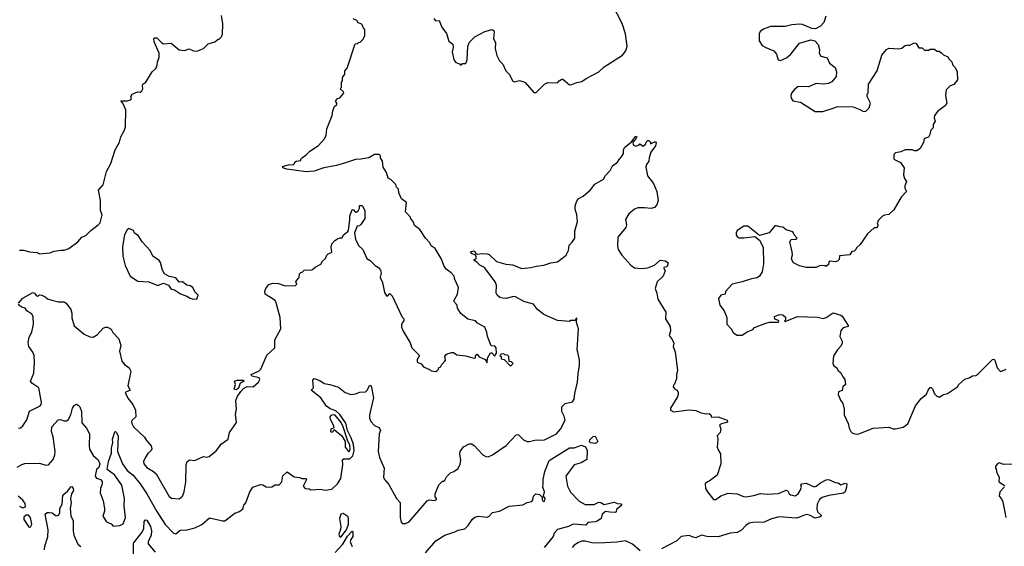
# Model space of a CAD drawing. Extents: x 2323203 to 2567568, y 883585 to 1022917.
# Tile 44 of 256: x 2399637 to 2408460, y 1002376 to 1007093. Entities that reach past the tile are written whole.
import ezdxf

# ---------------------------------------------------------------- set-up
doc = ezdxf.new("R2010")
doc.units = 0

msp = doc.modelspace()

# ---------------------------------------------------------------- linework, layer by layer
at = {"layer": '0CON10XD'}
for points in [[(2403348.8, 1007105), (2403363.6, 1007083.6), (2403396.4, 1007086.4), (2403420, 1007025), (2403460.7, 1006970.7), (2403481.7, 1006901.7), (2403517.5, 1006875), (2403522.5, 1006845), (2403512.5, 1006805), (2403527.5, 1006735), (2403545, 1006710), (2403578.3, 1006698.3), (2403585, 1006690), (2403595, 1006690), (2403605, 1006700), (2403635, 1006700), (2403647.5, 1006735), (2403653.3, 1006855), (2403667.5, 1006892.5), (2403715, 1006940.6), (2403805, 1006986.9), (2403870, 1007005), (2403885, 1006997.5), (2403890, 1006985), (2403883.8, 1006925), (2403900, 1006885), (2403896.4, 1006836.4), (2403912.3, 1006772.3), (2403935.9, 1006725.9), (2403967.5, 1006695), (2403993.3, 1006635), (2404022.5, 1006605), (2404055, 1006542.5), (2404075, 1006537.5), (2404115, 1006547.5), (2404145, 1006540), (2404165, 1006530), (2404245, 1006440), (2404265, 1006440), (2404340, 1006515), (2404368.3, 1006531.7), (2404455, 1006527.5), (2404470, 1006545), (2404495, 1006560), (2404505, 1006560), (2404522.5, 1006545), (2404565, 1006510), (2404585, 1006512.5), (2404628.3, 1006531.7), (2404675, 1006540), (2404713, 1006567), (2404825, 1006627.5), (2404875, 1006670), (2405040, 1006775), (2405067.5, 1006815), (2405080, 1006855), (2405066.4, 1006966.4), (2405035, 1007060), (2404947.5, 1007225)], [(2399635, 1005030), (2399675, 1005027.5), (2399723.9, 1005013.9), (2399789.3, 1005009.3), (2399815, 1004996.7), (2399906.1, 1005003.9), (2399945, 1005018.8), (2400005, 1005030), (2400035, 1005028.8), (2400075.9, 1005044.1), (2400157.3, 1005102.7), (2400195, 1005144), (2400230, 1005160), (2400274, 1005205), (2400341.2, 1005255), (2400358.8, 1005275), (2400376.7, 1005345), (2400360, 1005385), (2400360, 1005475), (2400343.6, 1005566.4), (2400383.3, 1005615), (2400413.8, 1005735), (2400452, 1005805), (2400492.7, 1005927.3), (2400531.2, 1005995), (2400544, 1006045), (2400575, 1006102.5), (2400583.8, 1006135), (2400587.5, 1006285), (2400560, 1006345), (2400543, 1006367), (2400603.6, 1006366.4), (2400630, 1006375), (2400640, 1006385), (2400633.3, 1006405), (2400643.6, 1006426.4), (2400691.7, 1006448.3), (2400715, 1006443.3), (2400732.5, 1006455), (2400740, 1006475), (2400736.2, 1006505), (2400741.2, 1006515), (2400766.7, 1006535), (2400823.8, 1006625), (2400856.7, 1006655), (2400870, 1006685), (2400871.2, 1006715), (2400886, 1006755), (2400886.7, 1006795), (2400842.5, 1006895), (2400840, 1006925), (2400845, 1006930), (2400865, 1006930), (2400910, 1006885), (2400925, 1006877.5), (2400995, 1006882.5), (2401065, 1006824), (2401115, 1006816), (2401155, 1006831.2), (2401195, 1006814), (2401225, 1006811.2), (2401285, 1006836.2), (2401325, 1006877.5), (2401386, 1006894), (2401415, 1006920), (2401425, 1006920), (2401445, 1006940), (2401453.3, 1006965), (2401456, 1007055), (2401445, 1007130)], [(2402030, 1005755), (2401993.3, 1005765), (2401992.5, 1005777.5), (2402045, 1005792), (2402090, 1005795), (2402100, 1005805), (2402101.7, 1005818.3), (2402113, 1005827), (2402155, 1005832.5), (2402157.5, 1005845), (2402170.7, 1005859.3), (2402205, 1005882.5), (2402237.5, 1005915), (2402313, 1005967), (2402365, 1006022.5), (2402383.3, 1006055), (2402390, 1006115), (2402437.5, 1006235), (2402442.5, 1006277.5), (2402457.5, 1006315), (2402477.5, 1006335), (2402480, 1006345), (2402467.5, 1006365), (2402483.9, 1006386.1), (2402506.4, 1006393.6), (2402540, 1006435), (2402538.3, 1006448.3), (2402510, 1006475), (2402520, 1006485), (2402520, 1006535), (2402530, 1006545), (2402530, 1006575), (2402550, 1006605), (2402550, 1006635), (2402571.7, 1006658.3), (2402641.7, 1006878.3), (2402665, 1006880), (2402671.7, 1006888.3), (2402688.3, 1006891.7), (2402718.3, 1006921.7), (2402721.7, 1006938.3), (2402730, 1006945), (2402730, 1007005), (2402721.7, 1007011.7), (2402707, 1007047), (2402697, 1007057), (2402670, 1007065), (2402657, 1007087), (2402625, 1007100)], [(2406861.2, 1007125), (2406842, 1007068), (2406813.3, 1007035), (2406768.3, 1007011.7), (2406735, 1007013.8), (2406650.5, 1007050.5), (2406625, 1007054), (2406555, 1007048.8), (2406495, 1007031.2), (2406365, 1007033.8), (2406301.7, 1007008.3), (2406273.6, 1006986.4), (2406263, 1006967), (2406262.5, 1006905), (2406290.7, 1006860.7), (2406324, 1006844), (2406395, 1006813.8), (2406418, 1006785), (2406434.2, 1006734.2), (2406455, 1006728.8), (2406507, 1006753), (2406545, 1006781.9), (2406625, 1006884), (2406725, 1006913.3), (2406762.5, 1006902.5), (2406791.7, 1006871.7), (2406803.3, 1006825), (2406801.2, 1006795), (2406815, 1006767.5), (2406871.7, 1006751.7), (2406893.3, 1006705), (2406944.1, 1006664.1), (2406957.5, 1006625), (2406952, 1006585), (2406915, 1006538), (2406885, 1006520.8), (2406835.9, 1006515.9), (2406775, 1006522), (2406705, 1006493.1), (2406613.8, 1006495), (2406575.8, 1006465), (2406552.9, 1006435), (2406546.2, 1006415), (2406550.7, 1006390.7), (2406566.4, 1006366.4), (2406635, 1006353.8), (2406765, 1006270), (2406835, 1006271.2), (2406935, 1006303.3), (2406965, 1006316.7), (2407105, 1006312.5), (2407165, 1006290), (2407193, 1006273), (2407215, 1006270), (2407250, 1006305), (2407260, 1006345), (2407230, 1006405), (2407230, 1006425), (2407240, 1006435), (2407243.6, 1006516.4), (2407320, 1006635), (2407362.5, 1006775), (2407405, 1006827.5), (2407425, 1006837.5), (2407515, 1006832.5), (2407541.7, 1006838.3), (2407565, 1006860), (2407595, 1006867.5), (2407607, 1006863), (2407655, 1006887.5), (2407669.3, 1006879.3), (2407695, 1006840), (2407725, 1006840), (2407745, 1006820), (2407785, 1006820), (2407795, 1006830), (2407835, 1006830), (2407855, 1006810), (2407875, 1006810), (2407885, 1006800), (2407895, 1006800), (2407915, 1006780), (2407955, 1006760), (2407965, 1006740), (2407990, 1006715), (2408000, 1006685), (2408020, 1006665), (2408037, 1006627), (2408040, 1006555), (2408008.3, 1006511.7), (2407975, 1006500), (2407937.5, 1006465), (2407933.8, 1006415), (2407946.2, 1006345), (2407933.8, 1006325), (2407865, 1006273.8), (2407834.4, 1006235.6), (2407830, 1006215), (2407840, 1006185), (2407823.3, 1006155), (2407822.5, 1006125), (2407802.5, 1006105), (2407792.5, 1006065), (2407779.3, 1006040.7), (2407745, 1006030), (2407737.5, 1006015), (2407737, 1005993), (2407705, 1005940), (2407675, 1005917.5), (2407655, 1005917.5), (2407633, 1005927), (2407572.5, 1005927.5), (2407531.7, 1005908.3), (2407485, 1005900), (2407470, 1005885), (2407470, 1005845), (2407530, 1005815), (2407562.5, 1005765), (2407557.5, 1005705), (2407565, 1005670), (2407582.5, 1005645), (2407570, 1005605), (2407570, 1005585), (2407582.5, 1005555), (2407536.4, 1005503.6), (2407469.3, 1005390.7), (2407425, 1005347.5), (2407385, 1005343.3), (2407367, 1005333), (2407335, 1005300), (2407320, 1005275), (2407327.5, 1005255), (2407325, 1005240), (2407315, 1005230), (2407295, 1005230), (2407233.6, 1005176.4), (2407169.3, 1005080.7), (2407135, 1005050), (2407130, 1005035), (2407115, 1005020), (2407093.3, 1005016.7), (2407075, 1004987.5), (2406983.3, 1004976.7), (2406980, 1004945), (2406965, 1004930), (2406945, 1004923.3), (2406898.3, 1004931.7), (2406888.3, 1004921.7), (2406885, 1004900), (2406865, 1004882.5), (2406855, 1004890), (2406825, 1004892.5), (2406805, 1004890), (2406775, 1004872.5), (2406685, 1004872.5), (2406625, 1004887.5), (2406570, 1004915), (2406560, 1004935), (2406552.5, 1004955), (2406561.7, 1004988.3), (2406560, 1005015), (2406537.5, 1005105), (2406550, 1005125), (2406593, 1005127), (2406602.5, 1005135), (2406576.7, 1005165), (2406565, 1005192.5), (2406505, 1005210), (2406475, 1005233.8), (2406447.7, 1005237.7), (2406417.7, 1005247.7), (2406405, 1005245.8), (2406352.5, 1005185), (2406265, 1005160), (2406163, 1005243), (2406125, 1005243.3), (2406066.7, 1005205), (2406057.5, 1005185), (2406057.5, 1005165), (2406065, 1005152.5), (2406085, 1005140), (2406125, 1005138.8), (2406225, 1005150), (2406267, 1005117), (2406300, 1005055), (2406302.5, 1004905), (2406289.2, 1004835), (2406265, 1004796.7), (2406245, 1004781.2), (2406195, 1004773.3), (2406110, 1004745), (2406020, 1004725), (2405961.7, 1004658.3), (2405960, 1004635), (2405920, 1004625), (2405897.5, 1004595), (2405910, 1004535), (2405950, 1004485), (2405974, 1004425), (2405973.8, 1004365), (2406013.3, 1004325), (2406031.7, 1004291.7), (2406050, 1004275), (2406065, 1004267.5), (2406111.7, 1004268.3), (2406150, 1004295), (2406205, 1004317.5), (2406220, 1004335), (2406323.8, 1004376.2)], [(2399614, 1003085), (2399655, 1003109.4), (2399682.4, 1003117.6), (2399815, 1003120), (2399872.3, 1003102.3), (2399895, 1003106.7), (2399935.8, 1003155), (2399951.4, 1003195), (2399955.6, 1003225), (2399936.3, 1003356.3), (2399921.1, 1003405), (2399925, 1003447.5), (2399981.2, 1003508.8), (2400003, 1003513), (2400035, 1003500), (2400055, 1003500), (2400070, 1003510), (2400094.2, 1003555), (2400109.1, 1003615), (2400123.9, 1003636.1), (2400145, 1003649.4), (2400161.8, 1003641.8), (2400174.3, 1003625), (2400190.5, 1003585), (2400193.7, 1003483.7), (2400234.2, 1003435), (2400261.4, 1003385), (2400258.5, 1003275), (2400262.9, 1003245), (2400295, 1003190), (2400339.5, 1003149.5), (2400356.4, 1003116.4), (2400347, 1003083), (2400323.8, 1003065), (2400313.3, 1003005), (2400325, 1002987.5), (2400360, 1002975), (2400376.4, 1002956.4), (2400376, 1002935), (2400361.4, 1002895), (2400358.9, 1002855), (2400385.5, 1002785), (2400397.5, 1002715), (2400397.6, 1002692.4), (2400382.5, 1002645), (2400414.1, 1002594.1), (2400455, 1002576.7), (2400475, 1002556.7), (2400535, 1002563.8), (2400565, 1002577.5), (2400586.2, 1002635), (2400574.2, 1002735), (2400575.2, 1002805), (2400550.8, 1002925), (2400485, 1003015.7), (2400420, 1003065), (2400433.8, 1003135), (2400458.3, 1003211.7), (2400458.6, 1003255), (2400470.8, 1003305), (2400469.2, 1003335), (2400488.3, 1003401.7), (2400495, 1003403.3), (2400505, 1003394.3), (2400518.2, 1003361.8), (2400514.6, 1003225), (2400557.3, 1003115), (2400600.9, 1003055), (2400655, 1003012.1), (2400715.2, 1002935.2), (2400777.5, 1002845), (2400865, 1002688.9), (2400941.1, 1002571.1), (2401015, 1002494.3), (2401035, 1002489.2), (2401075, 1002520), (2401135, 1002524.2), (2401205, 1002542.2), (2401268.7, 1002571.3), (2401338.8, 1002631.2), (2401430.6, 1002610.6), (2401455, 1002603.1), (2401475.3, 1002604.7), (2401565, 1002672.5), (2401605, 1002687.5), (2401635, 1002712.5), (2401644, 1002745), (2401664.2, 1002765.8), (2401700, 1002865), (2401725, 1002906.2), (2401795, 1002928.8), (2401815, 1002926.2), (2401845, 1002910), (2401875, 1002906.7), (2401895, 1002907.5), (2401925, 1002926.7), (2401961.7, 1002928.3), (2401986.7, 1002955), (2401995, 1003007.5), (2402035, 1003042.5), (2402095, 1002998.8), (2402145, 1002993.3), (2402165, 1002983.8), (2402203, 1002983), (2402206.2, 1002975), (2402176.7, 1002915), (2402195, 1002893.8), (2402231.7, 1002891.7), (2402245, 1002883.3), (2402335, 1002888.8), (2402375, 1002879.2), (2402435, 1002888), (2402483.3, 1002935), (2402513.8, 1002985), (2402531.5, 1003105), (2402530, 1003150), (2402541.4, 1003158.6), (2402595, 1003160.1), (2402622, 1003188), (2402634, 1003235), (2402629.2, 1003289.2), (2402608.5, 1003348.5), (2402575.6, 1003415), (2402558.5, 1003478.5), (2402506.7, 1003556.7), (2402470.8, 1003590.8), (2402417.7, 1003607.7), (2402385, 1003630.8), (2402334.5, 1003705), (2402250, 1003775), (2402270, 1003795), (2402262.5, 1003865), (2402275, 1003880), (2402325, 1003861.2), (2402365, 1003834), (2402415, 1003825.8), (2402495, 1003802), (2402553.3, 1003755), (2402605, 1003737.1), (2402645, 1003741.1), (2402685, 1003757.5), (2402735, 1003760.8), (2402750.8, 1003775), (2402775, 1003820), (2402785, 1003812.5), (2402808.1, 1003705), (2402770.8, 1003555), (2402771.5, 1003525), (2402782.5, 1003495), (2402815, 1003458.8), (2402855, 1003440.8), (2402865, 1003428.8), (2402868.9, 1003415), (2402859.4, 1003385), (2402847.8, 1003225), (2402861.7, 1003171.7), (2402902, 1003075), (2402897.5, 1002995), (2402906, 1002975), (2402945, 1002930), (2403014.3, 1002804.3), (2403045, 1002767.5), (2403046.9, 1002635), (2403055, 1002592.5), (2403069.2, 1002579.2), (2403095, 1002581.9), (2403125.8, 1002595), (2403287.5, 1002785), (2403305, 1002791.2), (2403353.6, 1002786.4), (2403372.5, 1002795), (2403372.5, 1002805), (2403360.7, 1002820.7), (2403360, 1002845), (2403393.9, 1002926.1), (2403425, 1002960), (2403435, 1002960), (2403445, 1002970), (2403460.7, 1002999.3), (2403496.1, 1003033.9), (2403527.5, 1003045), (2403565.4, 1003074.6), (2403585, 1003113.3), (2403590.5, 1003145), (2403580.6, 1003205), (2403584.3, 1003225), (2403615, 1003266), (2403665, 1003294), (2403684.1, 1003294.1), (2403708.8, 1003278.8), (2403786.2, 1003195), (2403815, 1003180), (2403835, 1003177.5), (2403875, 1003194.3), (2403995, 1003280), (2404085, 1003373.8), (2404105, 1003376.7), (2404150.3, 1003330.3), (2404185, 1003316.2), (2404205, 1003316), (2404265, 1003329.2), (2404305, 1003325.6), (2404338.6, 1003331.4), (2404445.7, 1003385), (2404483.9, 1003426.1), (2404524.4, 1003505), (2404515, 1003543.3), (2404495.7, 1003585), (2404496, 1003625), (2404525, 1003655.7), (2404590.9, 1003669.1), (2404605.4, 1003694.6), (2404610.7, 1003745), (2404635.7, 1003845), (2404639.9, 1003920.1), (2404654.7, 1003995), (2404652.9, 1004045), (2404637.6, 1004115), (2404633.6, 1004135), (2404644.5, 1004325), (2404627.5, 1004385), (2404628.3, 1004418.3), (2404620, 1004415), (2404620, 1004405), (2404611.7, 1004398.3), (2404575, 1004397.5), (2404565, 1004390), (2404455, 1004397.5), (2404335, 1004452.5), (2404277, 1004497), (2404242.5, 1004545), (2404155, 1004568), (2404080.3, 1004610.3), (2404062.5, 1004612.5), (2403997.3, 1004597.3), (2403965, 1004598.1), (2403940, 1004605), (2403915.7, 1004625), (2403907.1, 1004645), (2403910, 1004715), (2403898, 1004745), (2403802.5, 1004872.5), (2403760, 1004895), (2403732.5, 1004922.5), (2403710, 1004935), (2403710, 1004945), (2403727.5, 1004952.5), (2403726.1, 1004976.1), (2403717, 1004987), (2403692.5, 1004995), (2403677.5, 1005015), (2403705, 1005022), (2403715.8, 1005015.8), (2403726.2, 1004996.2), (2403742, 1004992), (2403775, 1005000), (2403825, 1004996.7), (2403845, 1004988.8), (2403908.3, 1004928.3), (2403994.1, 1004904.1), (2404053.6, 1004896.4), (2404135, 1004865.8), (2404217.7, 1004872.3), (2404265, 1004886.2), (2404335, 1004893.3), (2404395, 1004916), (2404455.9, 1004924.1), (2404535, 1004983.8), (2404554.2, 1005025), (2404561.2, 1005075), (2404588.3, 1005101.7), (2404610, 1005135), (2404611.1, 1005198.9), (2404634.3, 1005285.7), (2404630.8, 1005345), (2404613.9, 1005396.1), (2404613.8, 1005425), (2404625, 1005462.5), (2404642.3, 1005487.7), (2404685, 1005513.3), (2404751.7, 1005568.3), (2404790.7, 1005619.3), (2404867.5, 1005665), (2404885, 1005697.5), (2404928.3, 1005741.7), (2404947.5, 1005785), (2404993.9, 1005816.1), (2405007.7, 1005842.3), (2405030, 1005865), (2405046.7, 1005895), (2405046.7, 1005925), (2405055, 1005947.5), (2405120, 1006000), (2405155, 1006047.5), (2405165, 1006050), (2405166.4, 1006043.6), (2405149.3, 1006010.7), (2405130, 1005995), (2405133, 1005973), (2405155, 1005960), (2405185, 1005970), (2405195, 1005980), (2405225, 1005960), (2405248.3, 1005981.7), (2405250, 1005995), (2405265, 1006010), (2405275, 1006010), (2405290, 1005995), (2405290, 1005980), (2405325, 1006000), (2405335, 1006000), (2405341.7, 1005991.7), (2405335, 1005962.5), (2405293, 1005907), (2405276.2, 1005855), (2405273.8, 1005825), (2405253.3, 1005795), (2405248.8, 1005775), (2405261.2, 1005695), (2405315.8, 1005625), (2405345.8, 1005555.8), (2405357.4, 1005472.6), (2405346.7, 1005435), (2405325, 1005410), (2405295, 1005402.5), (2405235, 1005409.4), (2405175, 1005406.9), (2405146.2, 1005395), (2405095, 1005353.8), (2405066.7, 1005305), (2405073.8, 1005255), (2405067.7, 1005232.3), (2404998, 1005145), (2404994, 1005065), (2405000, 1005035), (2405032, 1004985), (2405113.4, 1004893.4), (2405145, 1004870), (2405205, 1004863.8), (2405265, 1004870), (2405326.7, 1004895), (2405375, 1004938.8), (2405425, 1004932.5)], [(2399626.2, 1004555), (2399665, 1004600), (2399755, 1004650.8), (2399770, 1004645), (2399785, 1004622.5), (2399795, 1004617.5), (2399815, 1004628.8), (2399833.9, 1004626.1), (2399865, 1004612), (2399885, 1004594.2), (2399925, 1004580), (2399985, 1004566.7), (2400035.7, 1004565.7), (2400052.5, 1004555), (2400095, 1004497.5), (2400102.9, 1004465), (2400103.4, 1004423.4), (2400125, 1004350), (2400215, 1004276.2), (2400265, 1004253.3), (2400295, 1004250), (2400335, 1004272.5), (2400385, 1004330), (2400405, 1004340), (2400425, 1004340), (2400455, 1004322.5), (2400472.7, 1004292.7), (2400526.2, 1004235), (2400542, 1004175), (2400530.6, 1004125), (2400553.1, 1004035), (2400576.2, 1004005), (2400618.8, 1003975), (2400632.2, 1003945), (2400606.2, 1003815), (2400627.5, 1003775), (2400583.3, 1003755), (2400605, 1003703.3), (2400650.5, 1003645), (2400673.1, 1003595), (2400678, 1003535), (2400643.8, 1003505), (2400638.8, 1003495), (2400641.2, 1003475), (2400656.7, 1003445), (2400755.3, 1003355.3), (2400773.6, 1003325), (2400815.7, 1003275), (2400821.7, 1003248.3), (2400816, 1003234), (2400785, 1003206.2), (2400764.3, 1003175.7), (2400747.1, 1003135), (2400748.9, 1003115), (2400775, 1003082.9), (2400835, 1003047.5), (2400859.1, 1003025), (2400975, 1002822), (2400997.3, 1002807.3), (2401065, 1002800), (2401095, 1002826.2), (2401111.1, 1002865), (2401126.5, 1002955), (2401128.6, 1003105), (2401138, 1003135), (2401160.5, 1003149.5), (2401206.4, 1003143.6), (2401285, 1003180), (2401315, 1003175.7), (2401335, 1003180), (2401397.3, 1003232.7), (2401444.7, 1003295.3), (2401504.2, 1003335), (2401515.7, 1003395), (2401579.2, 1003485), (2401570.5, 1003560.5), (2401578.8, 1003605), (2401573.6, 1003683.6), (2401586.7, 1003715), (2401617, 1003763), (2401641.7, 1003788.3), (2401675, 1003806.2), (2401730, 1003805), (2401777.5, 1003845), (2401788.3, 1003871.7), (2401783.3, 1003885), (2401720.9, 1003900.9), (2401713.3, 1003905), (2401712, 1003915), (2401781.9, 1003948.1), (2401798.1, 1003961.9), (2401852.2, 1004087.8), (2401922, 1004155), (2401924, 1004225), (2401978, 1004325), (2401970, 1004425), (2401935, 1004557.5), (2401925, 1004576.7), (2401837.5, 1004635), (2401833, 1004663), (2401841.2, 1004685), (2401869.5, 1004720.5), (2401906.4, 1004733.6), (2401955, 1004729.4), (2402015, 1004710), (2402107, 1004713), (2402120, 1004725), (2402112.5, 1004745), (2402132.5, 1004775), (2402140, 1004785), (2402143, 1004817), (2402155, 1004830), (2402167, 1004833), (2402185, 1004850), (2402255, 1004852.5), (2402265, 1004857.5), (2402283.9, 1004876.1), (2402336.4, 1004903.6), (2402350.7, 1004929.3), (2402377, 1004953), (2402390, 1004985), (2402400, 1004995), (2402426.4, 1005003.6), (2402432.5, 1005015), (2402427.5, 1005055), (2402432.5, 1005085), (2402460, 1005115), (2402485, 1005130), (2402505, 1005140), (2402525, 1005140), (2402537.5, 1005165), (2402577.5, 1005195), (2402582.5, 1005205), (2402596.2, 1005305), (2402593.8, 1005335), (2402615, 1005390), (2402625, 1005392.5), (2402641.7, 1005371.7), (2402655, 1005370), (2402669.1, 1005380.9), (2402682.5, 1005405), (2402681.7, 1005428.3), (2402705, 1005430), (2402730, 1005385), (2402728.3, 1005311.7), (2402695, 1005257.5), (2402681.7, 1005248.3), (2402660, 1005245), (2402637.5, 1005185), (2402646.2, 1005125), (2402675, 1005067.5), (2402711.2, 1005035), (2402747.5, 1004955), (2402777.5, 1004935), (2402820.7, 1004890.7), (2402853, 1004873), (2402870.7, 1004850.7), (2402876.7, 1004825), (2402866.7, 1004785), (2402889.3, 1004739.3), (2402905, 1004650), (2402925, 1004620), (2402935, 1004620), (2402955, 1004640), (2402975, 1004620), (2403065, 1004430), (2403080, 1004415), (2403080, 1004395), (2403063, 1004377), (2403058.3, 1004358.3), (2403058.3, 1004338.3), (2403073, 1004303), (2403135, 1004200), (2403150, 1004155), (2403220, 1004085), (2403198.3, 1004051.7), (2403200, 1004025), (2403235, 1004010), (2403255, 1003982.5), (2403315, 1003957.5), (2403325, 1003947.5), (2403365, 1003942.5), (2403378.3, 1003951.7), (2403388.3, 1003961.7), (2403391.7, 1003978.3), (2403405, 1003980), (2403415, 1003990), (2403417.5, 1004002.5), (2403447.5, 1004035), (2403452.5, 1004045), (2403447.5, 1004075), (2403455, 1004090), (2403468.3, 1004101.7), (2403507, 1004113), (2403525, 1004112.5), (2403555, 1004090), (2403635, 1004082.5), (2403705, 1004060), (2403720, 1004065), (2403722.5, 1004085), (2403735, 1004096.7), (2403753, 1004073), (2403808.3, 1004048.3), (2403825, 1004020), (2403828.3, 1004061.7), (2403855, 1004110), (2403868.3, 1004108.3), (2403891.7, 1004081.7), (2403898.3, 1004081.7), (2403900, 1004095), (2403910, 1004105), (2403907.5, 1004155), (2403895, 1004167.5), (2403861.7, 1004171.7), (2403828, 1004255), (2403824, 1004295), (2403805, 1004340), (2403740, 1004375), (2403720, 1004395), (2403651.7, 1004411.7), (2403590.5, 1004460.5), (2403559.3, 1004509.3), (2403557.5, 1004535), (2403531.7, 1004561.7), (2403527.5, 1004575), (2403561.2, 1004635), (2403570, 1004695), (2403537.5, 1004765), (2403530, 1004795), (2403502.5, 1004825), (2403458.3, 1004858.3), (2403440, 1004885), (2403413.3, 1004953.3), (2403360, 1005045), (2403325, 1005067.5), (2403312.5, 1005095), (2403272.5, 1005135), (2403223, 1005213), (2403175, 1005250), (2403165, 1005280), (2403140, 1005315), (2403140, 1005325), (2403093, 1005373), (2403103.8, 1005455), (2403059.5, 1005489.5), (2403033.6, 1005543.6), (2403030, 1005575), (2403013.9, 1005593.9), (2403006, 1005616), (2402965, 1005657.5), (2402937.5, 1005675), (2402922.5, 1005725), (2402893.6, 1005773.6), (2402887.5, 1005825), (2402870, 1005855), (2402870, 1005875), (2402857, 1005887), (2402815, 1005886.7), (2402765, 1005856.2), (2402695, 1005843.3), (2402645, 1005842.5), (2402555, 1005811.2), (2402475, 1005788.6), (2402363.2, 1005766.8), (2402275, 1005736.7), (2402205, 1005731.2), (2402030, 1005755)], [(2401225, 1004590), (2401236.2, 1004625), (2401207.5, 1004655), (2401187.5, 1004695), (2401165, 1004708.8), (2401135, 1004716.7), (2401095, 1004746.7), (2401065, 1004742.5), (2401035, 1004780), (2400975, 1004792.5), (2400935, 1004817.5), (2400915, 1004850), (2400897.4, 1004917.4), (2400887.1, 1004935), (2400830, 1004975), (2400806.7, 1005025), (2400733.3, 1005105), (2400699.3, 1005159.3), (2400665, 1005180), (2400656.4, 1005206.4), (2400615, 1005222.5), (2400599.3, 1005210.7), (2400576.2, 1005165), (2400558.3, 1005061.7), (2400560, 1004975), (2400581.3, 1004891.3), (2400628, 1004795), (2400695, 1004752.5), (2400795, 1004744), (2400875, 1004713.3), (2400925, 1004732.5), (2400970, 1004715), (2400995, 1004680), (2401025, 1004673.3), (2401076.4, 1004636.4), (2401135, 1004617.5), (2401165, 1004597.5), (2401183, 1004593), (2401225, 1004590)], [(2405425, 1004932.5), (2405447.5, 1004915), (2405442.5, 1004895), (2405435, 1004880), (2405410, 1004875), (2405407.5, 1004865), (2405420, 1004845), (2405403.3, 1004795), (2405350, 1004745), (2405332.5, 1004685), (2405346.7, 1004645), (2405355, 1004590), (2405426.7, 1004475), (2405422.5, 1004415), (2405466.7, 1004345), (2405470, 1004305), (2405457.5, 1004265), (2405485, 1004230), (2405497.5, 1004195), (2405492.5, 1004165), (2405510, 1004115), (2405532.5, 1003955), (2405523.3, 1003915), (2405522.5, 1003875), (2405505, 1003830), (2405495, 1003820), (2405493.3, 1003805), (2405505, 1003787.5), (2405527.5, 1003775), (2405536.7, 1003755), (2405536.7, 1003735), (2405532.5, 1003715), (2405470, 1003615), (2405467.5, 1003595), (2405495, 1003580), (2405635, 1003598), (2405695, 1003591.2), (2405733.6, 1003573.6), (2405785, 1003562.5), (2405816.4, 1003566.4), (2405830, 1003555), (2405835, 1003532.5), (2405896.4, 1003536.4), (2405975, 1003506.7), (2405980, 1003495), (2405972.5, 1003485), (2405925, 1003473.3), (2405907.5, 1003465), (2405921.2, 1003425), (2405913.9, 1003396.1), (2405887.5, 1003365), (2405892.5, 1003335), (2405887.5, 1003265), (2405895, 1003240), (2405917.5, 1003205), (2405920, 1003115), (2405886.4, 1003013.6), (2405815, 1002960), (2405800, 1002955), (2405780, 1002935), (2405783.8, 1002895), (2405798.8, 1002865), (2405855, 1002796.2), (2405875, 1002794.2), (2405921.1, 1002828.9), (2405985, 1002852.5), (2406065.5, 1002845.5), (2406121.7, 1002821.7), (2406145, 1002819.5), (2406215, 1002830.6), (2406275, 1002850), (2406335, 1002841.8), (2406435, 1002850), (2406505, 1002878.9), (2406518, 1002875), (2406532.5, 1002845), (2406545, 1002835.8), (2406585, 1002829.4), (2406612, 1002845), (2406632, 1002875), (2406641.2, 1002905), (2406636.7, 1002925), (2406645, 1002936.7), (2406685, 1002942), (2406755, 1002907.5), (2406775, 1002914.2), (2406814, 1002945), (2406865, 1002971.4), (2406884.1, 1002974.1), (2406898.8, 1002968.8), (2406945, 1002947.5), (2406970, 1002945), (2406995, 1002927.5), (2407035, 1002942.5), (2407047.5, 1002935), (2407046.2, 1002905), (2407032.5, 1002865), (2407018.1, 1002851.9), (2406887.3, 1002832.7), (2406827, 1002813), (2406803.3, 1002796.7), (2406781.9, 1002755), (2406780.8, 1002710.8), (2406786.4, 1002686.4), (2406820, 1002655), (2406820, 1002645), (2406805, 1002637.5), (2406765, 1002627.5), (2406715.5, 1002655.5), (2406685, 1002662.5), (2406625, 1002636.2), (2406595, 1002629.6), (2406441.1, 1002638.9), (2406375, 1002622.5), (2406308.9, 1002591.1), (2406205, 1002590.9), (2406175, 1002584), (2406145, 1002563.8), (2406105, 1002521.2), (2406065, 1002499.7), (2406003.3, 1002495), (2405895, 1002460), (2405795, 1002462.9), (2405745, 1002474.5), (2405695, 1002451.5), (2405673, 1002457), (2405635, 1002474.4), (2405565, 1002462.9), (2405525, 1002426), (2405387.2, 1002352.8)], [(2399625, 1003434.3), (2399645, 1003437.5), (2399666, 1003455), (2399699.5, 1003510.5), (2399725, 1003587.8), (2399819.1, 1003635), (2399827.9, 1003645), (2399831.1, 1003665), (2399808.8, 1003795), (2399745, 1003838.8), (2399733.8, 1003855), (2399764.1, 1003925.9), (2399770.3, 1004025), (2399766.8, 1004085), (2399755, 1004115.8), (2399718.6, 1004165), (2399711.7, 1004201.7), (2399721.5, 1004248.5), (2399746, 1004295), (2399761.2, 1004365), (2399758, 1004435), (2399745.6, 1004455.6), (2399701.2, 1004485), (2399685, 1004510), (2399655, 1004517.5), (2399639.1, 1004529.1), (2399626.2, 1004545)], [(2406323.8, 1004376.2), (2406355, 1004382.5), (2406437, 1004383), (2406440, 1004395), (2406435, 1004400), (2406405, 1004410), (2406400, 1004435), (2406445, 1004452.5), (2406475, 1004450), (2406498.3, 1004428.3), (2406500, 1004405), (2406490, 1004395), (2406495, 1004390), (2406606.1, 1004436.1), (2406787.3, 1004427.3), (2406836.4, 1004416.4), (2406865, 1004426), (2406926.1, 1004466.1), (2406995, 1004447.5), (2407007.7, 1004437.7), (2407060, 1004355), (2407060, 1004345), (2407015, 1004332.5), (2406995, 1004310), (2406986.7, 1004255), (2407006.7, 1004215), (2407006.7, 1004195), (2406995, 1004167.5), (2406965, 1004137.5), (2406928.3, 1004081.7), (2406922.5, 1004015), (2406933.6, 1003993.6), (2406956.4, 1003976.4), (2406970.7, 1003950.7), (2406993, 1003933), (2407015, 1003890), (2407031.7, 1003871.7), (2407037.5, 1003825), (2407012.5, 1003805), (2407008.3, 1003771.7), (2406975, 1003760), (2406972.5, 1003735), (2406992.5, 1003685), (2407012.5, 1003655), (2407023.8, 1003605), (2407026.2, 1003555), (2407060, 1003475), (2407068.8, 1003435), (2407083.9, 1003403.9), (2407099.3, 1003389.3), (2407135, 1003381.2), (2407155, 1003383.8), (2407285, 1003433.8), (2407425, 1003443.3), (2407465, 1003427.5), (2407485, 1003427.5), (2407555, 1003442.5), (2407595, 1003472.5), (2407664.3, 1003635), (2407715, 1003698.8), (2407761.7, 1003738.3), (2407776.7, 1003775), (2407795, 1003797.5), (2407805, 1003797.5), (2407816.1, 1003786.1), (2407835, 1003742.5), (2407855, 1003722.5), (2407875, 1003712.5), (2407915, 1003736.7), (2407950, 1003745), (2408040, 1003805), (2408052.5, 1003825), (2408105, 1003873.8), (2408145, 1003884.2), (2408175, 1003902), (2408205, 1003905.8), (2408223, 1003917), (2408355, 1004048.8), (2408365, 1004051.2), (2408375, 1004043.3), (2408396.1, 1003976.1), (2408425, 1003942.5), (2408445, 1003946.7), (2408476.1, 1003963.9)], [(2404035, 1003990), (2404060, 1004015), (2404045, 1004030), (2404021.7, 1004031.7), (2404020, 1004075), (2404007, 1004087), (2403985, 1004090), (2403975, 1004100), (2403951.7, 1004098.3), (2403940, 1004085), (2403950, 1004075), (2403950, 1004055), (2403978.3, 1004048.3), (2404035, 1003990)], [(2401575, 1003777.5), (2401560, 1003785), (2401570, 1003825), (2401562.5, 1003855), (2401585, 1003865.8), (2401640, 1003865), (2401647.5, 1003855), (2401613.6, 1003836.4), (2401596.1, 1003793.9), (2401585, 1003782.5), (2401575, 1003777.5)], [(2402585, 1003222.9), (2402595, 1003230), (2402597.8, 1003242.2), (2402595.8, 1003285), (2402577.5, 1003317.5), (2402535, 1003445.3), (2402516.2, 1003485), (2402465, 1003549.9), (2402445, 1003555.1), (2402425, 1003548.2), (2402417.1, 1003535), (2402420.2, 1003515), (2402446.4, 1003465), (2402453, 1003437), (2402425, 1003425.5), (2402423.2, 1003405), (2402435, 1003398.2), (2402445, 1003403.6), (2402455, 1003422.5), (2402523.6, 1003365), (2402552.1, 1003315), (2402552.3, 1003265), (2402585, 1003222.9)], [(2404795, 1003297.5), (2404752.5, 1003302.5), (2404743.3, 1003313.3), (2404745, 1003330), (2404775, 1003360), (2404795, 1003362.5), (2404817.5, 1003315), (2404805, 1003302.5), (2404795, 1003297.5)], [(2403272.9, 1002317.1), (2403365, 1002426.5), (2403445, 1002477.1), (2403535.4, 1002504.6), (2403565, 1002519.5), (2403625, 1002532.7), (2403655, 1002561.5), (2403692.5, 1002617.5), (2403715, 1002636.9), (2403745, 1002646.4), (2403825, 1002638.1), (2403844.4, 1002645.6), (2403875, 1002679.2), (2403935, 1002691.2), (2404024.3, 1002735.7), (2404145, 1002747.5), (2404185, 1002770), (2404225, 1002777.5), (2404236.4, 1002793.6), (2404240, 1002825), (2404263, 1002847), (2404295, 1002840), (2404320, 1002815), (2404317.5, 1002795), (2404322.5, 1002785), (2404335, 1002777.5), (2404339.3, 1002780.7), (2404346.4, 1002803.6), (2404330, 1002825), (2404340, 1002865), (2404323.3, 1002905), (2404328.8, 1002935), (2404326.2, 1002975), (2404344, 1003045), (2404380, 1003145), (2404565, 1003259.2), (2404605, 1003258.8), (2404671.7, 1003281.7), (2404708.3, 1003268.3), (2404722.5, 1003235), (2404717.5, 1003155), (2404667.5, 1003125), (2404605, 1003106.2), (2404530, 1003005), (2404544.4, 1002915), (2404571.7, 1002861.7), (2404649.8, 1002779.8), (2404705, 1002750), (2404785, 1002749.2), (2404825, 1002771.2), (2404845, 1002768.8), (2404875, 1002751.2), (2404965, 1002770.8), (2404995, 1002758.8), (2405025, 1002757.5), (2405032.5, 1002745), (2404986.2, 1002705), (2404982.5, 1002685), (2404975, 1002680), (2404925, 1002681.2), (2404885, 1002687.5), (2404857.5, 1002665), (2404846.7, 1002625), (2404816.8, 1002603.2), (2404795, 1002595.8), (2404729.3, 1002590.7), (2404710, 1002565), (2404595, 1002575.6), (2404555, 1002553.3), (2404455, 1002525.5), (2404426.7, 1002495), (2404417.8, 1002465), (2404338.1, 1002365)], [(2408535, 1003112.5), (2408455, 1003110), (2408415, 1003122.5), (2408401.7, 1003118.3), (2408380, 1003095), (2408380, 1003075), (2408387, 1003067), (2408392.5, 1003035), (2408412.5, 1002995), (2408410, 1002955), (2408457.5, 1002925), (2408462.5, 1002915)], [(2399860, 1002345), (2399863.4, 1002376.6), (2399888.2, 1002461.8), (2399891.2, 1002525), (2399865.6, 1002665), (2399882.3, 1002677.7), (2399905, 1002680.5), (2399928.8, 1002675), (2399965, 1002650), (2399985.4, 1002654.6), (2399996.7, 1002675), (2399995.8, 1002715), (2400017.5, 1002755), (2400022.9, 1002835), (2400067.7, 1002872.3), (2400095, 1002908.8), (2400105, 1002910.8), (2400115.3, 1002895.3), (2400117.7, 1002875), (2400101.5, 1002845), (2400093.2, 1002805), (2400098.6, 1002765), (2400090.5, 1002715), (2400095, 1002650), (2400114.6, 1002604.6), (2400115.2, 1002515.2), (2400121.4, 1002475), (2400156.9, 1002395), (2400185, 1002373.8)], [(2408460, 1002905), (2408420, 1002865), (2408412.5, 1002825), (2408435, 1002800), (2408447.5, 1002775), (2408472.5, 1002635)], [(2399635.6, 1002735), (2399665, 1002721.1), (2399689, 1002731), (2399685, 1002758.6), (2399665, 1002788), (2399623.3, 1002825)], [(2402515, 1002457.5), (2402565, 1002522.7), (2402582.2, 1002575), (2402583.9, 1002623.9), (2402579, 1002639), (2402535, 1002669.2), (2402516, 1002665), (2402502.5, 1002625), (2402515.8, 1002555), (2402512.3, 1002527.7), (2402496, 1002485), (2402503.7, 1002463.7), (2402515, 1002457.5)], [(2399725, 1002546.2), (2399735, 1002551.2), (2399745.6, 1002575), (2399734.5, 1002635), (2399715, 1002653.8), (2399695, 1002653.8), (2399673.5, 1002636.5), (2399674.7, 1002615), (2399715, 1002552.5), (2399725, 1002546.2)], [(2400655.3, 1002295), (2400657.5, 1002405), (2400735, 1002502), (2400747.9, 1002535), (2400752.7, 1002597.3), (2400765, 1002613.1), (2400775, 1002610), (2400810.3, 1002555), (2400818.9, 1002515), (2400815.2, 1002475), (2400788.9, 1002415), (2400787.9, 1002397.9), (2400850, 1002325)], [(2402465, 1002321.1), (2402533.1, 1002395), (2402575, 1002468.2), (2402615, 1002511.9), (2402623.3, 1002503.3), (2402623.5, 1002465), (2402604.1, 1002435.9), (2402599.5, 1002415), (2402617.1, 1002375)], [(2405197, 1002337), (2405126.7, 1002395), (2405065, 1002424.2), (2404986.4, 1002413.6), (2404825, 1002405.6), (2404765, 1002408.1), (2404705, 1002422.2), (2404675, 1002421.5), (2404645, 1002411.1), (2404605.8, 1002385), (2404588.6, 1002365)]]:
    msp.add_lwpolyline(points, dxfattribs=at)

doc.saveas('drawing.dxf')
